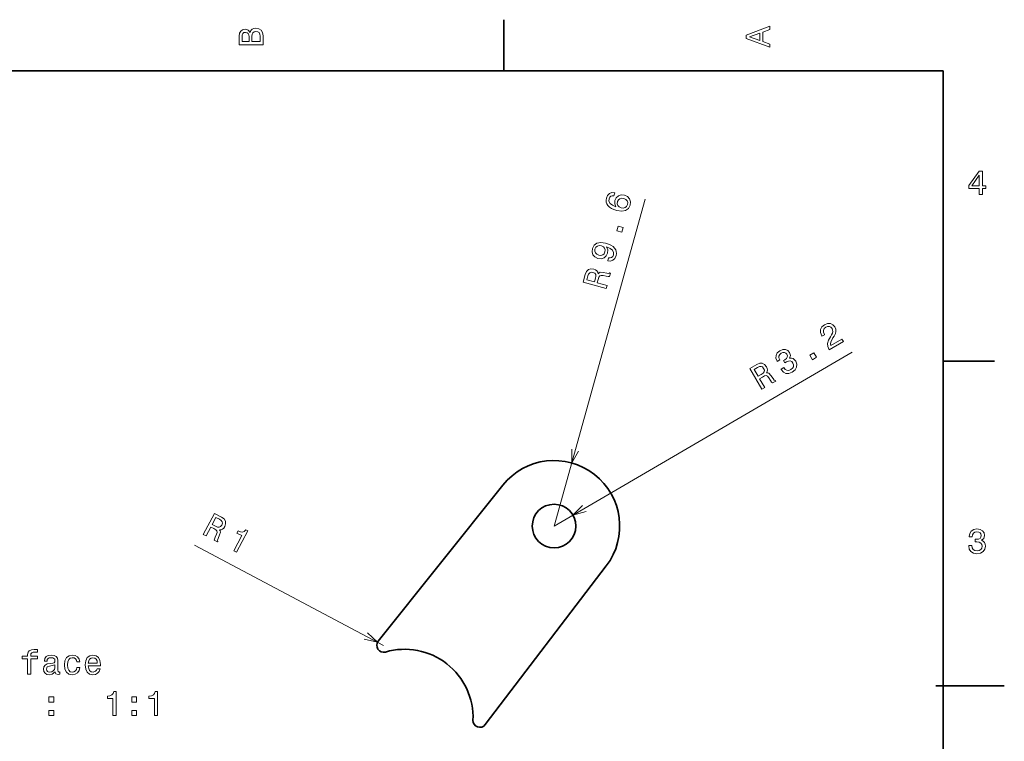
# Model space of a CAD drawing. Extents: x 0 to 296, y 0 to 210.
# Tile 8 of 8: x 152 to 296, y 102 to 208. Entities that reach past the tile are written whole.
import ezdxf

# ---------------------------------------------------------------- set-up
doc = ezdxf.new("R2010")
doc.units = 0

msp = doc.modelspace()

# ---------------------------------------------------------------- linework, layer by layer
at = {"color": 7, "lineweight": 35, "ltscale": 0.1875}
for p, q in [((222.699997, 200), (222.699997, 207.5)), ((287, 157.5), (294.5, 157.5))]:
    msp.add_line(p, q, dxfattribs=at)
at = {"color": 7, "lineweight": 35}
for p, q in [((287, 200), (10, 200)), ((287, 10), (287, 200)), ((204.299072, 116.511948), (222.530151, 139.351898)), ((219.9552, 104.300415), (237.668579, 127.544174))]:
    msp.add_line(p, q, dxfattribs=at)
at = {"color": 7, "lineweight": 13}
for p, q in [((230.033081, 133.363007), (243.388672, 181.244675)), ((230.033081, 133.363007), (273.68811, 158.819458)), ((205.080566, 115.888107), (177.391602, 130.551224))]:
    msp.add_line(p, q, dxfattribs=at)
at = {"color": 7, "lineweight": 35, "ltscale": 0.25}
msp.add_line((285.941101, 110), (295.941101, 110), dxfattribs=at)
at = {"color": 7, "lineweight": 13}
for points in [[(185.542007, 205.630417), (185.249496, 205.983429), (185.052811, 206.074219), (184.81073, 206.104477), (184.432495, 206.03891), (184.160156, 205.842224), (183.993729, 205.524506), (183.933212, 205.080704), (183.933212, 203.835022), (187.433212, 203.835022), (187.433212, 205.151306), (187.36261, 205.620331), (187.155838, 205.968307), (186.828018, 206.185165), (186.384216, 206.260818), (186.08667, 206.215424), (185.839554, 206.094391), (185.65799, 205.897705)], [(261.633209, 203.466858), (261.633209, 203.930847), (260.604401, 204.298996), (260.604401, 205.695969), (261.633209, 206.064133), (261.633209, 206.538193), (258.128174, 205.257217), (258.128174, 204.742798)], [(185.385666, 204.984879), (185.385666, 204.298996), (184.351807, 204.298996), (184.351807, 205.025223), (184.382065, 205.297562), (184.472839, 205.489197), (184.629181, 205.605194), (184.86116, 205.645538), (185.093155, 205.600143), (185.254532, 205.479111), (185.355408, 205.272339)], [(187.014618, 205.095825), (187.014618, 204.298996), (185.809296, 204.298996), (185.809296, 205.050446), (185.844589, 205.368164), (185.9505, 205.595108), (186.132065, 205.731277), (186.394302, 205.776657), (186.671692, 205.731277), (186.863327, 205.605194), (186.979324, 205.393372)], [(260.17572, 204.460388), (258.632477, 205), (260.17572, 205.539627)], [(292.277374, 181.916794), (292.731262, 181.916794), (292.731262, 182.784225), (293.23056, 182.784225), (293.23056, 183.187683), (292.731262, 183.187683), (292.731262, 185.341141), (292.272339, 185.341141), (290.739197, 183.228027), (290.739197, 182.784225), (292.277374, 182.784225)], [(291.162842, 183.187683), (292.277374, 184.756134), (292.277374, 183.187683)], [(238.916748, 182.172668), (238.497559, 182.190125), (238.146484, 182.057678), (237.869751, 181.778839), (237.687256, 181.368958), (237.641357, 181.072861), (237.664551, 180.799377), (237.75415, 180.538773), (237.916382, 180.294556), (238.142944, 180.074295), (238.438599, 179.876648), (238.803467, 179.701584), (239.230347, 179.561569), (239.941895, 179.446884), (240.508545, 179.545349), (240.91687, 179.845108), (241.165161, 180.341293), (241.209106, 180.836884), (241.081055, 181.260056), (240.786621, 181.593491), (240.353027, 181.803452), (239.86853, 181.849579), (239.451538, 181.725037), (239.131958, 181.442474), (238.934937, 181.036667), (238.903442, 180.548065), (239.084106, 180.125931), (238.570068, 180.347855), (238.229614, 180.610336), (238.067749, 180.912064), (238.082153, 181.264069), (238.188721, 181.496109), (238.342285, 181.652252), (238.546143, 181.726273), (238.792114, 181.725739)], [(240.22644, 181.330887), (240.517578, 181.192078), (240.712891, 180.991028), (240.807373, 180.729065), (240.780029, 180.443481), (240.651489, 180.170425), (240.439941, 179.99382), (240.16748, 179.917984), (239.849243, 179.959625), (239.561646, 180.092224), (239.371216, 180.291916), (239.287842, 180.55603), (239.318359, 180.872116), (239.445068, 181.119537), (239.644165, 181.289124), (239.9104, 181.36145)], [(239.957153, 176.385986), (240.144165, 177.056351), (239.42041, 177.258255), (239.233398, 176.587875)], [(237.886108, 172.189713), (238.290283, 172.155533), (238.644775, 172.281754), (238.921509, 172.560608), (239.111572, 172.978836), (239.157471, 173.274933), (239.141846, 173.556778), (239.052246, 173.817383), (238.890015, 174.0616), (238.663452, 174.28186), (238.362915, 174.480865), (238.001587, 174.649704), (237.571167, 174.795944), (236.863159, 174.904419), (236.296509, 174.805954), (235.889648, 174.511047), (235.637695, 174.021072), (235.592407, 173.520615), (235.725342, 173.0961), (236.019775, 172.762665), (236.449829, 172.558929), (236.937866, 172.506577), (237.356201, 172.635971), (237.674438, 172.913696), (237.86792, 173.325714), (237.902954, 173.80809), (237.717407, 174.231583), (238.234985, 174.003448), (238.575439, 173.740952), (238.737305, 173.43924), (238.71936, 173.093445), (238.61499, 172.850327), (238.456543, 172.695541), (238.252686, 172.621521), (238.010864, 172.636627)], [(236.576416, 173.031479), (236.288818, 173.164078), (236.088623, 173.366486), (235.997681, 173.622238), (236.021484, 173.914032), (236.154907, 174.18573), (236.366455, 174.362335), (236.637573, 174.433319), (236.953613, 174.40274), (237.244751, 174.263947), (237.435181, 174.06424), (237.513672, 173.801483), (237.479614, 173.491608), (237.356567, 173.237976), (237.157349, 173.06839), (236.895996, 172.994705)], [(237.6604, 168.151611), (237.786377, 168.603394), (236.363037, 169.000397), (236.491821, 169.461884), (236.601196, 169.797867), (236.728882, 169.992645), (236.921631, 170.064514), (237.221802, 170.033142), (237.665771, 169.935486), (237.960571, 169.884689), (238.146851, 169.895569), (238.289063, 170.405624), (238.196777, 170.431381), (238.029663, 170.35759), (237.766113, 170.389175), (237.212646, 170.506927), (236.786377, 170.536819), (236.628906, 170.460312), (236.487793, 170.311172), (236.420532, 170.539368), (236.288452, 170.722809), (236.099121, 170.869873), (235.849854, 170.970825), (235.422729, 171.016632), (235.0625, 170.907684), (234.788574, 170.638565), (234.603394, 170.218979), (234.289063, 169.091965)], [(234.981079, 169.977509), (235.092896, 170.265701), (235.243408, 170.448837), (235.450073, 170.532578), (235.729492, 170.50177), (235.997681, 170.374603), (236.131104, 170.196014), (236.15625, 169.948166), (236.095093, 169.635361), (235.950195, 169.11557), (234.828003, 169.428574)], [(270.306396, 159.162582), (272.384521, 160.37439), (272.166016, 160.749054), (270.52356, 159.791306), (270.495728, 160.049408), (270.553467, 160.310776), (270.856689, 160.902084), (271.037476, 161.182678), (271.21582, 161.537674), (271.293579, 161.874908), (271.26123, 162.200546), (271.134644, 162.517853), (270.847168, 162.840607), (270.474731, 163.008743), (270.054321, 163.00882), (269.611084, 162.837906), (269.236084, 162.519958), (269.037354, 162.12973), (269.023193, 161.683594), (269.204956, 161.211639), (269.240601, 161.150635), (269.636963, 161.381821), (269.616699, 161.416672), (269.483154, 161.735794), (269.473755, 162.022217), (269.579834, 162.270874), (269.800171, 162.463593), (270.078247, 162.567383), (270.329102, 162.567703), (270.550171, 162.468933), (270.718262, 162.280853), (270.804565, 162.062668), (270.820923, 161.844498), (270.767822, 161.615067), (270.652344, 161.372589), (270.476563, 161.083298), (270.207153, 160.564209), (270.074219, 160.101395), (270.098877, 159.648697), (270.298828, 159.175659)], [(263.262939, 156.328064), (263.280762, 156.297562), (263.594238, 155.919968), (263.981934, 155.725693), (264.421265, 155.713287), (264.891357, 155.888184), (265.30127, 156.226456), (265.529297, 156.616302), (265.569336, 157.048294), (265.419067, 157.486115), (265.234375, 157.722839), (265.016602, 157.876068), (264.765747, 157.945801), (264.488037, 157.941498), (264.634033, 158.341873), (264.515747, 158.774979), (264.252197, 159.076691), (263.915039, 159.224487), (263.515991, 159.207855), (263.064819, 159.020599), (262.713257, 158.72226), (262.524536, 158.35527), (262.506226, 157.935989), (262.677246, 157.492706), (262.694946, 157.462219), (263.082764, 157.688324), (262.954956, 157.987473), (262.951416, 158.253922), (263.063232, 158.482605), (263.294922, 158.676056), (263.541748, 158.773315), (263.76062, 158.778366), (263.947266, 158.688675), (264.103271, 158.511124), (264.188599, 158.274796), (264.167847, 158.070053), (264.035645, 157.876221), (263.802612, 157.705276), (263.630127, 157.61055), (263.830811, 157.266373), (264.039185, 157.399567), (264.336548, 157.520416), (264.602295, 157.535248), (264.823364, 157.436478), (264.99646, 157.2397), (265.095947, 156.959061), (265.078857, 156.698059), (264.947021, 156.463562), (264.704102, 156.269394), (264.404175, 156.152908), (264.127563, 156.166748), (263.879272, 156.302185), (263.663696, 156.561783)], [(267.841431, 157.725189), (268.442627, 158.075775), (268.064087, 158.724915), (267.462891, 158.374329)], [(260.456421, 153.4189), (260.861572, 153.655167), (260.117188, 154.931656), (260.531128, 155.173004), (260.843628, 155.337769), (261.070923, 155.38855), (261.259277, 155.305756), (261.452759, 155.074127), (261.703247, 154.694733), (261.879272, 154.452927), (262.020386, 154.330933), (262.477905, 154.597687), (262.429565, 154.680466), (262.258301, 154.744019), (262.091309, 154.950241), (261.776245, 155.420395), (261.491333, 155.7388), (261.325073, 155.79364), (261.119995, 155.784958), (261.230713, 155.995499), (261.263794, 156.219116), (261.230469, 156.456528), (261.121948, 156.702682), (260.847534, 157.033066), (260.513184, 157.205917), (260.12915, 157.203796), (259.704102, 157.031784), (258.693359, 156.442398)], [(259.806763, 156.595428), (260.087769, 156.724258), (260.323364, 156.750717), (260.529907, 156.666824), (260.70874, 156.450073), (260.812622, 156.171997), (260.783813, 155.950912), (260.62915, 155.75563), (260.367432, 155.573807), (259.901245, 155.301971), (259.314453, 156.30835)], [(178.675171, 132.134598), (179.0896, 131.9151), (179.781128, 133.220963), (180.20459, 132.99675), (180.509521, 132.818161), (180.672485, 132.651917), (180.70166, 132.448196), (180.606934, 132.161636), (180.416748, 131.748718), (180.304321, 131.471603), (180.275146, 131.287292), (180.743164, 131.039474), (180.787964, 131.124146), (180.751587, 131.303223), (180.838623, 131.553864), (181.071777, 132.06955), (181.191895, 132.479599), (181.150757, 132.649765), (181.035156, 132.819412), (181.272461, 132.836426), (181.479858, 132.926331), (181.66394, 133.079941), (181.815796, 133.302002), (181.95166, 133.709412), (181.921997, 134.08461), (181.717529, 134.409744), (181.347168, 134.680099), (180.31311, 135.227661)], [(181.03064, 134.362625), (181.28833, 134.19191), (181.435181, 134.005753), (181.4729, 133.786026), (181.383179, 133.519669), (181.20166, 133.28476), (180.998779, 133.192505), (180.751221, 133.22084), (180.458618, 133.34726), (179.981812, 133.599792), (180.526978, 134.629333)], [(183.15564, 129.761917), (183.561157, 129.54715), (185.210938, 132.662491), (184.907837, 132.822983), (184.683716, 132.593597), (184.426392, 132.495834), (184.124634, 132.518677), (183.76709, 132.662399), (183.599487, 132.345963), (184.321533, 131.963608)], [(290.729126, 130.51622), (290.729126, 130.480911), (290.809814, 129.996765), (291.046844, 129.633652), (291.420044, 129.401657), (291.914276, 129.315933), (292.438782, 129.401657), (292.832153, 129.623566), (293.08429, 129.976593), (293.175079, 130.430481), (293.134735, 130.728027), (293.023773, 130.970108), (292.842224, 131.156708), (292.600159, 131.292877), (292.927948, 131.565216), (293.043945, 131.998932), (292.968292, 132.392303), (292.751434, 132.68985), (292.398407, 132.87645), (291.914276, 132.942017), (291.460388, 132.861313), (291.112396, 132.63942), (290.885468, 132.286392), (290.809814, 131.817368), (290.809814, 131.782074), (291.258636, 131.782074), (291.299011, 132.104828), (291.430115, 132.336823), (291.641937, 132.478027), (291.939484, 132.528473), (292.201721, 132.488113), (292.393372, 132.382217), (292.509369, 132.210739), (292.554749, 131.97876), (292.509369, 131.731628), (292.388336, 131.565216), (292.176514, 131.46434), (291.889069, 131.434082), (291.692383, 131.439133), (291.692383, 131.04071), (291.939484, 131.050797), (292.257202, 131.005417), (292.494232, 130.884369), (292.635468, 130.687683), (292.685883, 130.430481), (292.630402, 130.13797), (292.484161, 129.921112), (292.252167, 129.784943), (291.944519, 129.739563), (291.626801, 129.789993), (291.394806, 129.941284), (291.248566, 130.183365), (291.193085, 130.51622)], [(152.969299, 113.921997), (152.969299, 111.6828), (153.413116, 111.6828), (153.413116, 113.921997), (154.421753, 113.921997), (154.421753, 114.300232), (153.413116, 114.300232), (153.413116, 114.46666), (153.44841, 114.668388), (153.564407, 114.804558), (153.761093, 114.885246), (154.043518, 114.915512), (154.421753, 114.89534), (154.421753, 115.278625), (153.942657, 115.303841), (153.508942, 115.258446), (153.206345, 115.122284), (153.02478, 114.885246), (152.969299, 114.547356), (152.969299, 114.300232), (152.157349, 114.300232), (152.157349, 113.921997)], [(156.99884, 112.035828), (156.99884, 112.020699), (157.024063, 111.849228), (157.099716, 111.728188), (157.417435, 111.63237), (157.664551, 111.672714), (157.664551, 112.015656), (157.55864, 112.000526), (157.417435, 112.066086), (157.392212, 112.267815), (157.392212, 113.66983), (157.331696, 114.027901), (157.155182, 114.28006), (156.847549, 114.431358), (156.413834, 114.486832), (155.990204, 114.426315), (155.677521, 114.254845), (155.480835, 113.987556), (155.415268, 113.634529), (155.415268, 113.604271), (155.81369, 113.604271), (155.848984, 113.816086), (155.959946, 113.967384), (156.141495, 114.058159), (156.398697, 114.09346), (156.645813, 114.068245), (156.822327, 113.992599), (156.928238, 113.861473), (156.963547, 113.679916), (156.943375, 113.468102), (156.862671, 113.362198), (156.66095, 113.31176), (156.282715, 113.271416), (155.848984, 113.180641), (155.541351, 113.019257), (155.359802, 112.767097), (155.304321, 112.393898), (155.354752, 112.061043), (155.511093, 111.813927), (155.76326, 111.657585), (156.111237, 111.602112), (156.580261, 111.708015)], [(160.150864, 113.493317), (160.58963, 113.493317), (160.49884, 113.896774), (160.281982, 114.2145), (159.944092, 114.411186), (159.505325, 114.486832), (159.021179, 114.385971), (158.653015, 114.103546), (158.421036, 113.644615), (158.340347, 113.029343), (158.415985, 112.419113), (158.642944, 111.965218), (159.001007, 111.6828), (159.490204, 111.586983), (159.92392, 111.662628), (160.26181, 111.874443), (160.493805, 112.207298), (160.594666, 112.6511), (160.171036, 112.6511), (160.095383, 112.368683), (159.954178, 112.15686), (159.752441, 112.025742), (159.505325, 111.985397), (159.197693, 112.050957), (158.975784, 112.252686), (158.83963, 112.580498), (158.794235, 113.044472), (158.83963, 113.49836), (158.980835, 113.826172), (159.207779, 114.027901), (159.505325, 114.098503), (159.767578, 114.053116), (159.964264, 113.937126), (160.095383, 113.745483)], [(161.850433, 112.908302), (163.625641, 112.908302), (163.630692, 113.115074), (163.549988, 113.695045), (163.328094, 114.128769), (162.975067, 114.391014), (162.506042, 114.486832), (162.047119, 114.385971), (161.694092, 114.103546), (161.467148, 113.644615), (161.386444, 113.039429), (161.462097, 112.419113), (161.689041, 111.965218), (162.037033, 111.6828), (162.490921, 111.586983), (162.884293, 111.652542), (163.207062, 111.824013), (163.444092, 112.096344), (163.580261, 112.459457), (163.141495, 112.459457), (163.05072, 112.257729), (162.919586, 112.10643), (162.546387, 111.985397), (162.258926, 112.040871), (162.042068, 112.217384), (161.900864, 112.504845), (161.850433, 112.893173)], [(161.850433, 113.281502), (161.905899, 113.629486), (162.042068, 113.886688), (162.24884, 114.04303), (162.521179, 114.098503), (162.788467, 114.04303), (162.995239, 113.886688), (163.121323, 113.629486), (163.166718, 113.281502)], [(156.94841, 112.630928), (156.887894, 112.368683), (156.726517, 112.166946), (156.484436, 112.035828), (156.18689, 111.99044), (155.995239, 112.015656), (155.85907, 112.096344), (155.773346, 112.237556), (155.748123, 112.434242), (155.768295, 112.610756), (155.848984, 112.736832), (156.171753, 112.878044), (156.580261, 112.93856), (156.94841, 113.059601)], [(156.086029, 107.592743), (156.781982, 107.592743), (156.781982, 108.344185), (156.086029, 108.344185)], [(165.451294, 105.635971), (165.910217, 105.635971), (165.910217, 109.161186), (165.567291, 109.161186), (165.476501, 108.853554), (165.294952, 108.646774), (165.017578, 108.525742), (164.634293, 108.485397), (164.634293, 108.127327), (165.451294, 108.127327)], [(168.230103, 107.592743), (168.926071, 107.592743), (168.926071, 108.344185), (168.230103, 108.344185)], [(171.523346, 105.635971), (171.982269, 105.635971), (171.982269, 109.161186), (171.639328, 109.161186), (171.548553, 108.853554), (171.367004, 108.646774), (171.089615, 108.525742), (170.706329, 108.485397), (170.706329, 108.127327), (171.523346, 108.127327)], [(156.086029, 105.635971), (156.781982, 105.635971), (156.781982, 106.387413), (156.086029, 106.387413)], [(168.230103, 105.635971), (168.926071, 105.635971), (168.926071, 106.387413), (168.230103, 106.387413)]]:
    msp.add_lwpolyline(points, close=True, dxfattribs=at)
for points in [[(232.632813, 144.609924), (232.612305, 142.610016), (233.630005, 144.331772)], [(234.205444, 136.395279), (232.797363, 134.97496), (234.727051, 135.500946)], [(202.247314, 116.802734), (204.196899, 116.356094), (202.731812, 117.717636)]]:
    msp.add_lwpolyline(points, dxfattribs=at)
at = {"color": 7, "lineweight": 35}
msp.add_circle((230.033081, 133.363007), 3.2, dxfattribs=at)
for centre, radius, start, end in [((230.033081, 133.363007), 9.6, 322.689945, 141.402661), ((205.080566, 115.888107), 1, 141.402661, 286.300141), ((208.167969, 105.330246), 10, 357.792463, 106.30014), ((219.15979, 104.90654), 1, 177.792461, 322.689945)]:
    msp.add_arc(centre, radius, start, end, dxfattribs=at)

doc.saveas('drawing.dxf')
